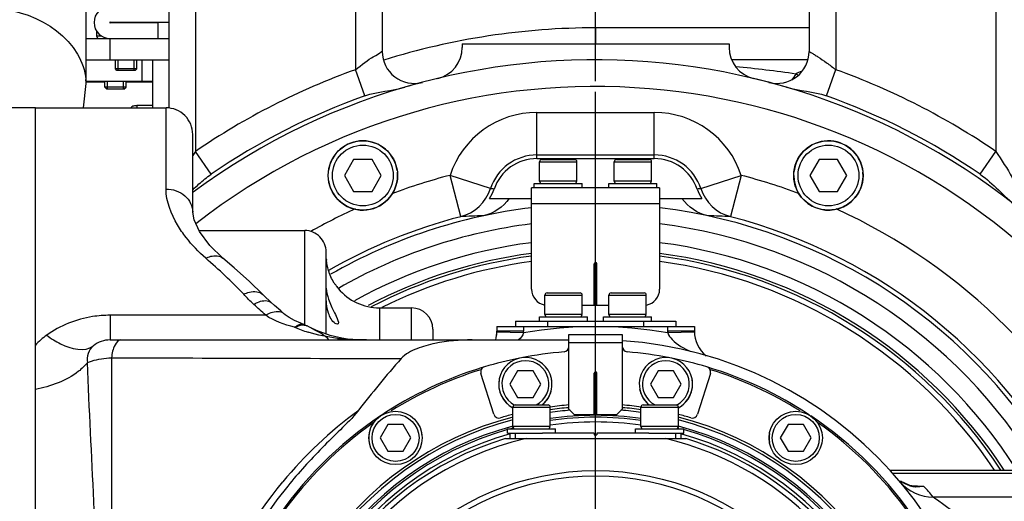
# Model space of a CAD drawing. Header units: millimetres. Extents: x 0 to 11890, y 0 to 8410.
# Tile 31 of 103: x 3947 to 4131, y 6991 to 7082. Entities that reach past the tile are written whole.
import ezdxf

# ---------------------------------------------------------------- set-up
doc = ezdxf.new("R2010")
doc.units = ezdxf.units.MM
doc.header["$LTSCALE"] = 653.95
doc.linetypes.add('CENTER', pattern=[0.6, 0.375, -0.075, 0.075, -0.075])
doc.layers.get('0').update_dxf_attribs({"linetype": 'CONTINUOUS'})
for name, color, linetype in [('304102000001DXF_CONTINUOUS_LINE', 7, 'CONTINUOUS'), ('304103000001DXF_CONTINUOUS_LINE', 7, 'CONTINUOUS'), ('304103000008DXF_CONTINUOUS_LINE', 7, 'CONTINUOUS'), ('304103000009DXF_CONTINUOUS_LINE', 7, 'CONTINUOUS'), ('304104000010DXF_CONTINUOUS_LINE', 7, 'CONTINUOUS'), ('304104000014DXF_CONTINUOUS_LINE', 7, 'CONTINUOUS'), ('304104000017DXF_CONTINUOUS_LINE', 7, 'CONTINUOUS'), ('304104000040DXF_CONTINUOUS_LINE', 7, 'CONTINUOUS'), ('304105000006DXF_CONTINUOUS_LINE', 7, 'CONTINUOUS'), ('304105000009DXF_CONTINUOUS_LINE', 7, 'CONTINUOUS'), ('304105000012DXF_CONTINUOUS_LINE', 7, 'CONTINUOUS'), ('304105000021DXF_CONTINUOUS_LINE', 7, 'CONTINUOUS'), ('304105000043DXF_CONTINUOUS_LINE', 7, 'CONTINUOUS'), ('304105000047DXF_CONTINUOUS_LINE', 7, 'CONTINUOUS'), ('304105000048DXF_CONTINUOUS_LINE', 7, 'CONTINUOUS'), ('304301000001DXF_CONTINUOUS_LINE', 7, 'CONTINUOUS'), ('304301000005_DXF_AXIS', 7, 'CONTINUOUS'), ('501023000016DXF_CONTINUOUS_LINE', 7, 'CONTINUOUS'), ('501023000020DXF_CONTINUOUS_LINE', 7, 'CONTINUOUS'), ('501023000047DXF_CONTINUOUS_LINE', 7, 'CONTINUOUS'), ('501023000257DXF_CONTINUOUS_LINE', 7, 'CONTINUOUS'), ('501025000001DXF_CONTINUOUS_LINE', 7, 'CONTINUOUS'), ('504001000007DXF_CONTINUOUS_LINE', 7, 'CONTINUOUS'), ('604006000001DXF_CONTINUOUS_LINE', 7, 'CONTINUOUS'), ('604006000004DXF_CONTINUOUS_LINE', 7, 'CONTINUOUS'), ('604006000006DXF_CONTINUOUS_LINE', 7, 'CONTINUOUS'), ('R50-1TANHUANDXF_CONTINUOUS_LINE', 7, 'CONTINUOUS'), ('运动范围_DXF_DIMENSION', 7, 'CONTINUOUS')]:
    doc.layers.add(name, color=color, linetype=linetype)
doc.styles.get("Standard").update_dxf_attribs({"font": 'txt', "width": 0.7})
doc.dimstyles.new('DIMSTYLE_4', dxfattribs={"dimtxt": 100, "dimasz": 60, "dimexe": 2, "dimexo": 0.2, "dimgap": 2.5, "dimtad": 1, "dimdsep": 46, "dimtxsty": 'Standard', "dimblk": '_FILLED', "dimblk1": '_FILLED', "dimblk2": '_FILLED', "dimcen": 0.09, "dimclrt": 5, "dimazin": 2, "dimtp": 0.01, "dimtm": 0.01, "dimtfac": 1, "dimtofl": 0, "dimtmove": 0, "dimatfit": 3, "dimldrblk": '_FILLED', "dimfxl": 0, "dimtolj": 1, "dimarcsym": 0})

# ---------------------------------------------------------------- blocks, each defined once
blk = doc.blocks.new('_FILLED')
at = {"color": 0, "linetype": 'ByBlock'}
blk.add_solid([(0, 0), (-1, 0.1167), (-1, -0.1167)], dxfattribs=at)
blk = doc.blocks.new('*D20')
at = {"layer": '运动范围_DXF_DIMENSION', "color": 2, "linetype": 'Continuous', "transparency": 16777216}
for p, q in [((3701.69, 6845.05), (3701.69, 7232.72)), ((4054.89, 7070.23), (4054.89, 7232.72)), ((3701.69, 7212.72), (3878.29, 7212.72)), ((4054.89, 7212.72), (3878.29, 7212.72))]:
    blk.add_line(p, q, dxfattribs=at)
at = {"layer": '运动范围_DXF_DIMENSION', "color": 2, "linetype": 'Continuous', "transparency": 16777216, "xscale": 60, "yscale": 60, "zscale": 60, "rotation": 180}
blk.add_blockref('_FILLED', (3701.69, 7212.72), dxfattribs=at)
at = {"layer": '运动范围_DXF_DIMENSION', "color": 2, "linetype": 'Continuous', "transparency": 16777216, "xscale": 60, "yscale": 60, "zscale": 60}
blk.add_blockref('_FILLED', (4054.89, 7212.72), dxfattribs=at)
blk = doc.blocks.new('*D22')
at = {"layer": '运动范围_DXF_DIMENSION', "color": 2, "linetype": 'Continuous', "transparency": 16777216}
for p, q in [((3977.19, 7143.43), (3508.52, 7143.43)), ((3528.52, 7143.43), (3528.52, 6210.83)), ((3528.52, 5278.23), (3528.52, 6210.83)), ((3854.11, 5278.23), (3508.52, 5278.23))]:
    blk.add_line(p, q, dxfattribs=at)
at = {"layer": '运动范围_DXF_DIMENSION', "color": 2, "linetype": 'Continuous', "transparency": 16777216, "xscale": 60, "yscale": 60, "zscale": 60}
for p, rotation in [((3528.52, 7143.43), 90), ((3528.52, 5278.23), 270)]:
    blk.add_blockref('_FILLED', p, dxfattribs=dict(at, rotation=rotation))
blk = doc.blocks.new('*D30')
at = {"layer": '运动范围_DXF_DIMENSION', "color": 2, "linetype": 'Continuous', "transparency": 16777216}
for p, q in [((4054.89, 7070.23), (4054.89, 7232.72)), ((4287.39, 6757.62), (4287.39, 7232.72)), ((4054.89, 7212.72), (4171.14, 7212.72)), ((4287.39, 7212.72), (4171.14, 7212.72)), ((4171.14, 7212.72), (4653.63, 7212.72))]:
    blk.add_line(p, q, dxfattribs=at)
at = {"layer": '运动范围_DXF_DIMENSION', "color": 2, "linetype": 'Continuous', "transparency": 16777216, "xscale": 60, "yscale": 60, "zscale": 60, "rotation": 180}
blk.add_blockref('_FILLED', (4054.89, 7212.72), dxfattribs=at)
at = {"layer": '运动范围_DXF_DIMENSION', "color": 2, "linetype": 'Continuous', "transparency": 16777216, "xscale": 60, "yscale": 60, "zscale": 60}
blk.add_blockref('_FILLED', (4287.39, 7212.72), dxfattribs=at)

msp = doc.modelspace()

# ---------------------------------------------------------------- linework, layer by layer
at = {"layer": '304102000001DXF_CONTINUOUS_LINE', "color": 7, "linetype": 'Continuous'}
for p, q in [((3949.894, 6829.234), (3949.894, 7065.233)), ((3949.894, 7065.233), (3974.394, 7065.233)), ((3979.394, 7045.649), (3979.394, 7060.233)), ((3985.044, 7037.062), (3985.046, 7037.06)), ((3992.542, 7030.234), (3992.543, 7030.233)), ((3995.873, 7027.189), (3996.422, 7026.693)), ((4000.188, 7024.641), (3999.64, 7024.856)), ((4000.159, 7024.651), (4000.174, 7024.646)), ((4001.275, 7024.106), (4000.846, 7024.342)), ((3963.894, 7021.733), (4049.894, 7021.733)), ((4007.339, 7022.052), (4007.342, 7022.051)), ((4136.894, 6997.233), (4110.122, 6997.233)), ((4113.804, 6994.44), (4112.059, 6995.253)), ((4114.83, 6994.276), (4113.804, 6994.44)), ((4114.83, 6994.275), (4114.808, 6994.277))]:
    msp.add_line(p, q, dxfattribs=at)
at = {"layer": '304102000001DXF_CONTINUOUS_LINE', "color": 9, "linetype": 'Continuous'}
for p, q in [((3974.394, 7050.013), (3974.394, 7065.233)), ((3963.894, 7026.347), (3963.894, 7021.733)), ((3993.057, 7026.347), (3963.894, 7026.347)), ((4006.487, 7022.022), (4007.339, 7022.052)), ((3964.158, 7018.389), (3964.158, 6876.078)), ((4110.529, 6996.775), (4136.894, 6996.775)), ((4113.755, 6994.465), (4114.842, 6994.39)), ((4116.409, 6994.281), (4114.83, 6994.275)), ((4136.894, 6992.284), (4118.137, 6992.284))]:
    msp.add_line(p, q, dxfattribs=at)
at = {"layer": '304102000001DXF_CONTINUOUS_LINE', "color": 7, "linetype": 'Continuous'}
for points in [[(3980.674, 7042.033), (3979.636, 7044.27), (3979.394, 7045.649)], [(3985.044, 7037.062), (3982.609, 7039.429), (3980.674, 7042.033)], [(3992.543, 7030.233), (3990.04, 7032.687), (3987.178, 7035.247), (3985.046, 7037.06)], [(3994.11, 7028.74), (3993.82, 7028.996), (3992.97, 7029.799), (3992.542, 7030.234)], [(3995.873, 7027.189), (3994.737, 7028.195), (3994.11, 7028.74)], [(3999.64, 7024.856), (3998.471, 7025.379), (3997.485, 7025.917), (3996.703, 7026.457), (3996.422, 7026.694)], [(4007.339, 7022.052), (4005.141, 7022.554), (4002.576, 7023.476), (4001.275, 7024.106)], [(4011.945, 7021.733), (4010.402, 7021.761), (4008.412, 7021.902), (4007.342, 7022.052)]]:
    msp.add_lwpolyline(points, dxfattribs=at)
for centre, radius, start, end in [((3974.394, 7060.233), 5, 359.99999, 90), ((3998.439, 7019.919), 5.036, 67.57831, 69.85031), ((3998.454, 7019.954), 4.997, 61.23837, 67.5871), ((3963.894, 7016.733), 5, 89.99903, 128.6912), ((4054.894, 6947.233), 74.5, 270, 86.11816), ((4162.244, 6891.414), 191.726, 138.58687, 142.39615), ((4054.894, 6947.233), 74.5, 140.77294, 219.22706)]:
    msp.add_arc(centre, radius, start, end, dxfattribs=at)
at = {"layer": '304102000001DXF_CONTINUOUS_LINE', "color": 9, "linetype": 'Continuous'}
for centre, radius, start, end in [((3912.808, 6941.785), 116.579, 46.49908, 47.98071), ((4009.298, 7050.345), 28.393, 247.54043, 252.98556), ((4010.132, 7050.703), 28.911, 262.7568, 264.41152), ((4055.486, 6946.426), 76.673, 126.06401, 140.58818), ((4115.309, 6999.709), 5.521, 234.07708, 234.8474), ((4115.301, 6999.729), 5.535, 254.11012, 254.62067), ((4115.327, 6999.84), 5.65, 254.66614, 264.59894), ((4115.343, 6999.982), 5.793, 264.57228, 265.04807), ((4054.886, 6939.3), 82.51, 39.95238, 41.78634)]:
    msp.add_arc(centre, radius, start, end, dxfattribs=at)
for points, knots in [([(3978.147, 7040.931), (3977.566, 7041.68), (3975.698, 7044.383), (3974.394, 7047.657), (3974.394, 7050.013)], [0, 0, 0, 0, 0.2868863, 1, 1, 1, 1]), ([(3974.394, 7050.013), (3975.647, 7050.013), (3978.158, 7049.229), (3979.394, 7046.795), (3979.394, 7045.658)], [0, 0, 0, 0, 0.5243129, 1, 1, 1, 1]), ([(3981.824, 7037.042), (3982.122, 7037.19), (3983.123, 7037.609), (3984.453, 7037.558), (3985.044, 7037.062)], [0, 0, 0, 0, 0.3010679, 1, 1, 1, 1]), ([(3988.939, 7030.286), (3989.285, 7030.454), (3990.403, 7030.912), (3991.95, 7030.849), (3992.542, 7030.234)], [0, 0, 0, 0, 0.3105769, 1, 1, 1, 1]), ([(3990.843, 7028.394), (3991.151, 7028.581), (3992.113, 7029.097), (3993.529, 7029.242), (3994.11, 7028.74)], [0, 0, 0, 0, 0.3191755, 1, 1, 1, 1]), ([(3993.057, 7026.347), (3993.376, 7026.541), (3994.365, 7027.067), (3995.837, 7027.224), (3996.42, 7026.695)], [0, 0, 0, 0, 0.3219209, 1, 1, 1, 1]), ([(3963.894, 7026.347), (3962.801, 7026.347), (3958.62, 7026.03), (3954.533, 7024.42), (3952.016, 7022.619)], [0, 0, 0, 0, 0.2609795, 1, 1, 1, 1]), ([(3998.452, 7024.105), (3998.623, 7024.2), (3999.097, 7024.553), (3999.769, 7024.787), (4000.156, 7024.652)], [0, 0, 0, 0, 0.3240954, 1, 1, 1, 1]), ([(4000.229, 7024.545), (4000.334, 7024.532), (4000.546, 7024.485), (4000.745, 7024.397), (4000.842, 7024.344)], [0, 0, 0, 0, 0.4887087, 1, 1, 1, 1]), ([(3952.016, 7022.619), (3952.843, 7022.009), (3955.281, 7020.387), (3959.169, 7019.355), (3960.768, 7020.636)], [0, 0, 0, 0, 0.3340258, 1, 1, 1, 1]), ([(3965.868, 7021.733), (3965.403, 7021.733), (3964.449, 7020.426), (3964.263, 7019.22), (3964.158, 7018.389)], [0, 0, 0, 0, 0.3570593, 1, 1, 1, 1]), ([(3959.642, 7017.483), (3959.898, 7017.604), (3961.359, 7018.111), (3962.905, 7018.29), (3964.158, 7018.389)], [0, 0, 0, 0, 0.1839404, 1, 1, 1, 1]), ([(3959.642, 7017.483), (3959.161, 7016.869), (3956.439, 7014.305), (3952.761, 7013), (3949.894, 7012.442)], [0, 0, 0, 0, 0.210949, 1, 1, 1, 1]), ([(3962.095, 6947.233), (3962.095, 6953.277), (3961.752, 6976.711), (3960.38, 7000.11), (3959.642, 7017.483)], [0, 0, 0, 0, 0.2579163, 1, 1, 1, 1]), ([(3996.252, 6899.357), (3990.795, 6906.005), (3982.084, 6921.305), (3977.575, 6947.23), (3982.082, 6973.155), (3990.791, 6988.456), (3996.248, 6995.105)], [0, 0, 0, 0, 0.2499368, 0.4999979, 0.7500604, 1, 1, 1, 1]), ([(4118.137, 6992.284), (4118.493, 6992.048), (4120.814, 6990.476), (4123.038, 6988.754), (4124.816, 6987.178)], [0, 0, 0, 0, 0.1524959, 1, 1, 1, 1])]:
    msp.add_open_spline(points, degree=3, knots=knots, dxfattribs=at)
for points in [[(3981.824, 7037.042), (3980.484, 7038.22), (3979.241, 7039.522), (3978.147, 7040.931)], [(3988.939, 7030.286), (3986.723, 7032.691), (3984.28, 7034.883), (3981.824, 7037.042)], [(3990.843, 7028.394), (3990.179, 7028.993), (3989.545, 7029.628), (3988.939, 7030.286)], [(3998.451, 7024.105), (3996.575, 7024.625), (3994.674, 7025.263), (3993.057, 7026.347)], [(3998.452, 7024.105), (3998.78, 7024.168), (3999.084, 7024.321), (3999.398, 7024.436)], [(3999.398, 7024.436), (3999.66, 7024.532), (3999.951, 7024.578), (4000.229, 7024.545)], [(4006.487, 7022.022), (4004.628, 7022.259), (4002.781, 7022.644), (4000.99, 7023.194)], [(3952.016, 7022.619), (3951.253, 7022.072), (3950.534, 7021.452), (3949.894, 7020.765)], [(4011.945, 7021.733), (4010.401, 7021.733), (4008.853, 7021.778), (4007.316, 7021.929)], [(3960.768, 7020.636), (3959.897, 7019.938), (3959.393, 7018.571), (3959.642, 7017.483)], [(3964.158, 7018.389), (3982.258, 7018.334), (4000.357, 7018.284), (4018.457, 7018.238)], [(4112.004, 6995.074), (4113.446, 6993.352), (4115.891, 6992.25), (4118.137, 6992.284)], [(4113.785, 6994.405), (4113.198, 6994.572), (4112.63, 6994.843), (4112.131, 6995.194)], [(4114.842, 6994.39), (4115.364, 6994.354), (4115.886, 6994.318), (4116.409, 6994.281)], [(4116.409, 6994.281), (4115.894, 6994.192), (4115.364, 6994.166), (4114.843, 6994.211)]]:
    msp.add_open_spline(points, degree=3, dxfattribs=at)
at = {"layer": '304102000001DXF_CONTINUOUS_LINE', "color": 7, "linetype": 'Continuous'}
for points, knots in [([(4004.901, 7021.753), (4004.17, 7022.583), (4002.857, 7023.306), (4001.572, 7023.948), (4001.275, 7024.106)], [0, 0, 0, 0, 0.7664475, 1, 1, 1, 1]), ([(4031.765, 7021.733), (4029.427, 7021.733), (4025.882, 7021.441), (4021.406, 7020.212), (4019.225, 7019.11), (4018.457, 7018.238)], [0, 0, 0, 0, 0.5006985, 0.7511821, 1, 1, 1, 1]), ([(4010.349, 7008.405), (4009.371, 7007.133), (4007.037, 7004.902), (4002.49, 7000.38), (3999.213, 6996.834), (3997.183, 6994.347)], [0, 0, 0, 0, 0.2499348, 0.5000145, 1, 1, 1, 1])]:
    msp.add_open_spline(points, degree=3, knots=knots, dxfattribs=at)
at = {"layer": '304103000001DXF_CONTINUOUS_LINE', "color": 7, "linetype": 'Continuous'}
for p, q in [((3980.581, 7042.233), (4000.394, 7042.233)), ((4004.394, 7022.822), (4004.394, 7038.233)), ((4014.394, 7027.733), (4020.394, 7027.733)), ((4024.394, 7023.733), (4024.394, 7021.733)), ((4036.394, 7024.233), (4036.394, 7023.389)), ((4036.394, 7024.233), (4073.394, 7024.233)), ((4073.394, 7024.233), (4073.394, 7023.389)), ((4073.397, 7023.199), (4073.394, 7023.389))]:
    msp.add_line(p, q, dxfattribs=at)
at = {"layer": '304103000001DXF_CONTINUOUS_LINE', "color": 9, "linetype": 'Continuous'}
for p, q in [((4000.394, 7024.342), (4000.394, 7042.233)), ((4014.394, 7027.733), (4014.394, 7021.733)), ((4020.394, 7021.733), (4020.394, 7027.733)), ((4041.388, 7023.04), (4036.391, 7023.199)), ((4041.394, 7023.389), (4036.394, 7023.389)), ((4041.394, 7024.233), (4041.394, 7023.389)), ((4068.394, 7024.233), (4068.394, 7023.389)), ((4073.394, 7023.389), (4068.394, 7023.389)), ((4073.397, 7023.199), (4068.4, 7023.04))]:
    msp.add_line(p, q, dxfattribs=at)
at = {"layer": '304103000001DXF_CONTINUOUS_LINE', "color": 7, "linetype": 'Continuous'}
for centre, radius, start, end in [((4000.394, 7038.233), 4, 359.99979, 90), ((4014.834, 7037.713), 10.44, 184.14096, 185.52675), ((4013.799, 7037.464), 9.373, 212.4745, 215.81324), ((4013.791, 7037.459), 9.363, 212.47054, 215.81642), ((4013.758, 7037.432), 9.321, 215.80172, 217.78915), ((4013.757, 7037.431), 9.319, 215.79872, 217.79593), ((4014.394, 7037.733), 10, 219.46241, 270), ((4020.394, 7023.733), 4, 0, 90), ((4030.394, 7023.389), 6, 343.96567, 360), ((4030.394, 7023.389), 6, 350.03714, 358.1779), ((4079.394, 7023.389), 6, 180, 231.07483), ((4079.394, 7023.389), 6, 181.8221, 187.07307)]:
    msp.add_arc(centre, radius, start, end, dxfattribs=at)
at = {"layer": '304103000001DXF_CONTINUOUS_LINE', "color": 9, "linetype": 'Continuous'}
for centre, radius, start, end in [((4054.894, 6947.233), 77, 79.89824, 100.10176), ((4030.394, 7023.389), 11, 358.17786, 360), ((4079.394, 7023.389), 11, 180, 181.82209)]:
    msp.add_arc(centre, radius, start, end, dxfattribs=at)
at = {"layer": '304103000001DXF_CONTINUOUS_LINE', "color": 7, "linetype": 'Continuous'}
for points in [[(4004.834, 7034.733), (4004.637, 7035.375), (4004.507, 7036.04), (4004.442, 7036.707)], [(4005.892, 7032.432), (4005.439, 7033.144), (4005.082, 7033.926), (4004.834, 7034.733)], [(4004.834, 7026.772), (4004.47, 7027.868), (4004.394, 7029.053), (4004.394, 7030.208)], [(4004.834, 7029.374), (4004.975, 7028.95), (4005.139, 7028.533), (4005.317, 7028.123)]]:
    msp.add_open_spline(points, degree=3, dxfattribs=at)
for points, knots in [([(4004.394, 7031.454), (4004.394, 7031.41), (4004.419, 7031.013), (4004.493, 7030.62), (4004.576, 7030.275)], [0, 0, 0, 0, 0.1088088, 1, 1, 1, 1]), ([(4006.392, 7031.721), (4006.467, 7031.624), (4006.574, 7031.496), (4006.679, 7031.367), (4006.709, 7031.334)], [0, 0, 0, 0, 0.7348666, 1, 1, 1, 1]), ([(4006.709, 7031.334), (4006.739, 7031.302), (4006.492, 7031.585), (4006.468, 7031.623), (4006.393, 7031.72)], [0, 0, 0, 0, 0.2636282, 1, 1, 1, 1]), ([(4004.576, 7030.275), (4004.61, 7030.13), (4004.69, 7029.828), (4004.783, 7029.529), (4004.834, 7029.374)], [0, 0, 0, 0, 0.4777189, 1, 1, 1, 1]), ([(4006.495, 7024.673), (4006.356, 7024.672), (4005.498, 7025.13), (4005.079, 7026.035), (4004.834, 7026.772)], [0, 0, 0, 0, 0.1516389, 1, 1, 1, 1]), ([(4005.317, 7028.123), (4005.666, 7027.321), (4006.131, 7026.744), (4006.857, 7024.674), (4006.495, 7024.673)], [0, 0, 0, 0, 0.7074025, 1, 1, 1, 1])]:
    msp.add_open_spline(points, degree=3, knots=knots, dxfattribs=at)
at = {"layer": '304103000001DXF_CONTINUOUS_LINE', "color": 9, "linetype": 'Continuous'}
msp.add_open_spline([(4041.388, 7023.04), (4041.212, 7022.533), (4040.85, 7022.095), (4040.465, 7021.722)], degree=3, dxfattribs=at)
msp.add_open_spline([(4068.4, 7023.04), (4068.561, 7022.581), (4069.77, 7021.029), (4071.502, 7020.142), (4072.778, 7019.535)], degree=3, knots=[0, 0, 0, 0, 0.2559287, 1, 1, 1, 1], dxfattribs=at)
at = {"layer": '304103000008DXF_CONTINUOUS_LINE', "color": 7, "linetype": 'Continuous'}
for p, q in [((3974.894, 7132.233), (3974.894, 7065.233)), ((4014.894, 7132.233), (4014.894, 7075.814)), ((4094.894, 7132.233), (4094.894, 7075.814)), ((4029.894, 7077.233), (4029.894, 7076.57)), ((4029.894, 7077.233), (4079.894, 7077.233)), ((4079.894, 7077.233), (4079.894, 7076.57)), ((4094.602, 7074.233), (4080.428, 7074.233))]:
    msp.add_line(p, q, dxfattribs=at)
at = {"layer": '304103000008DXF_CONTINUOUS_LINE', "color": 9, "linetype": 'Continuous'}
for p, q in [((3979.894, 7132.233), (3979.894, 7057.069)), ((4009.894, 7132.233), (4009.894, 7072.389)), ((4099.894, 7132.233), (4099.893, 7072.389)), ((4129.894, 7132.233), (4129.894, 7057.07)), ((4054.894, 7080.233), (4054.894, 7077.233)), ((4094.894, 7080.233), (4054.894, 7080.233)), ((4011.654, 7067.5), (4009.896, 7072.39)), ((4098.135, 7067.5), (4099.893, 7072.39)), ((3982.838, 7052.788), (3979.906, 7057.078)), ((4126.969, 7052.775), (4129.899, 7057.066))]:
    msp.add_line(p, q, dxfattribs=at)
for centre, radius, start, end in [((4054.894, 6947.233), 133, 90, 107.37148), ((4056.293, 6820.711), 253.454, 81.80266, 84.3708), ((4054.894, 6947.233), 133, 109.77614, 124.32673), ((4096.292, 7078.771), 8.172, 241.74146, 245.08078), ((4054.894, 6947.233), 133, 55.67338, 70.22411), ((4056.864, 7005.833), 92.464, 146.34991, 146.92002)]:
    msp.add_arc(centre, radius, start, end, dxfattribs=at)
at = {"layer": '304103000008DXF_CONTINUOUS_LINE', "color": 7, "linetype": 'Continuous'}
for centre, radius, start, end in [((4023.894, 7076.57), 6, 283.47863, 360), ((4085.894, 7076.57), 6, 180, 256.52137), ((4020.894, 7075.814), 6, 180, 284.81146), ((4088.894, 7075.814), 6, 255.1887, 359.99979), ((4054.894, 6947.233), 127, 103.47863, 106.35427), ((4054.894, 6947.233), 127, 73.64519, 76.52137), ((4054.894, 6947.233), 127.804, 109.77497, 124.31908), ((4054.894, 6947.233), 127.804, 55.67034, 70.22447)]:
    msp.add_arc(centre, radius, start, end, dxfattribs=at)
at = {"layer": '304103000008DXF_CONTINUOUS_LINE', "color": 9, "linetype": 'Continuous'}
for points, knots in [([(4009.894, 7072.389), (4010.966, 7073.237), (4012.818, 7074.678), (4013.87, 7075.083), (4014.983, 7075.969), (4014.894, 7075.814)], [0, 0, 0, 0, 0.6763263, 0.9116078, 1, 1, 1, 1]), ([(4094.894, 7075.814), (4094.913, 7075.856), (4095.116, 7075.611), (4095.403, 7075.557), (4095.946, 7075.165), (4096.883, 7074.6), (4098.24, 7073.652), (4099.33, 7072.835), (4099.893, 7072.39)], [0, 0, 0, 0, 0.0226104, 0.0883123, 0.1912452, 0.3235514, 0.6447021, 1, 1, 1, 1]), ([(4129.894, 7057.069), (4130.963, 7055.463), (4132.517, 7053.126), (4133.938, 7050.227), (4134.791, 7049.145), (4134.894, 7048.688)], [0, 0, 0, 0, 0.592965, 0.8558407, 1, 1, 1, 1])]:
    msp.add_open_spline(points, degree=3, knots=knots, dxfattribs=at)
for points in [[(4092.426, 7071.577), (4092.175, 7071.172), (4091.897, 7070.78), (4091.582, 7070.423)], [(4093.479, 7072.076), (4093.117, 7071.937), (4092.764, 7071.773), (4092.431, 7071.576)]]:
    msp.add_open_spline(points, degree=3, dxfattribs=at)
at = {"layer": '304103000008DXF_CONTINUOUS_LINE', "color": 7, "linetype": 'Continuous'}
for points in [[(4011.654, 7067.5), (4014.054, 7068.362), (4016.688, 7068.377), (4019.134, 7069.095)], [(4090.655, 7069.094), (4093.101, 7068.377), (4095.736, 7068.362), (4098.135, 7067.5)], [(3980.549, 7050.963), (3981.272, 7051.618), (3982.032, 7052.239), (3982.838, 7052.788)], [(4126.969, 7052.774), (4129.448, 7051.08), (4131.365, 7048.673), (4133.72, 7046.81)], [(3979.39, 7049.871), (3979.771, 7050.241), (3980.156, 7050.607), (3980.549, 7050.963)]]:
    msp.add_open_spline(points, degree=3, dxfattribs=at)
at = {"layer": '304103000009DXF_CONTINUOUS_LINE', "color": 9, "linetype": 'Continuous'}
for p, q in [((4043.894, 7055.733), (4043.894, 7064.376)), ((4043.894, 7064.376), (4065.894, 7064.376)), ((4065.894, 7055.733), (4065.894, 7064.376)), ((4043.894, 7056.406), (4065.894, 7056.406)), ((4029.612, 7044.835), (4027.606, 7052.578)), ((4035.178, 7050.093), (4027.606, 7052.578)), ((4074.61, 7050.093), (4082.182, 7052.578)), ((4082.182, 7052.578), (4080.176, 7044.835))]:
    msp.add_line(p, q, dxfattribs=at)
at = {"layer": '304103000009DXF_CONTINUOUS_LINE', "color": 7, "linetype": 'Continuous'}
for p, q in [((4043.894, 7055.733), (4065.894, 7055.733)), ((4034.983, 7048.233), (4042.894, 7048.233)), ((4066.894, 7048.233), (4074.804, 7048.233))]:
    msp.add_line(p, q, dxfattribs=at)
for centre, radius, start, end in [((4054.894, 6947.233), 127, 233.56108, 126.4389), ((4043.894, 7047.233), 8.5, 90, 160.89006), ((4065.894, 7047.233), 8.5, 19.10987, 90), ((4028.284, 7052.646), 8.022, 326.62546, 340.85907), ((4081.503, 7052.646), 8.022, 199.14099, 213.37462)]:
    msp.add_arc(centre, radius, start, end, dxfattribs=at)
at = {"layer": '304103000009DXF_CONTINUOUS_LINE', "color": 9, "linetype": 'Continuous'}
for centre, radius, start, end in [((4054.894, 6947.233), 122, 232.10845, 127.89191), ((4043.894, 7047.233), 17.142, 90, 161.83347), ((4065.894, 7047.233), 17.142, 18.16653, 90), ((4043.894, 7047.233), 9.173, 90, 161.83347), ((4065.894, 7047.233), 9.173, 18.16653, 90), ((4054.894, 6947.233), 108.822, 104.52246, 110.53453), ((4054.894, 6947.233), 108.822, 69.46591, 75.47754), ((4027.593, 7052.548), 7.973, 284.66983, 342.06986), ((4031.135, 7011.245), 39.058, 83.0474, 84.05802), ((4078.653, 7011.245), 39.058, 95.94199, 96.95263), ((4082.195, 7052.548), 7.973, 197.93014, 255.33017), ((4054.894, 6947.233), 108.822, 114.46214, 119.37048), ((4054.894, 6947.233), 108.822, 24.49169, 65.53934), ((4054.894, 6947.233), 100.823, 104.52246, 119.77449), ((4036.329, 6916.897), 128.114, 91.12475, 93.00564), ((4073.459, 6916.915), 128.096, 86.99422, 88.87539), ((4054.894, 6947.233), 100.823, 26.13329, 75.47754)]:
    msp.add_arc(centre, radius, start, end, dxfattribs=at)
at = {"layer": '304103000009DXF_CONTINUOUS_LINE', "color": 7, "linetype": 'Continuous'}
for points in [[(4038.71, 7048.233), (4037.587, 7046.629), (4035.729, 7045.399), (4033.814, 7044.986)], [(4075.973, 7044.986), (4074.059, 7045.399), (4072.201, 7046.629), (4071.078, 7048.233)]]:
    msp.add_open_spline(points, degree=3, dxfattribs=at)
at = {"layer": '304104000010DXF_CONTINUOUS_LINE', "color": 7, "linetype": 'Continuous'}
for radius, start, end in [(91, 97.59591, 117.51589), (90, 97.68045, 116.43869), (90, 33.83131, 82.31955), (91, 33.40531, 82.40409)]:
    msp.add_arc((4054.894, 6947.233), radius, start, end, dxfattribs=at)
at = {"layer": '304104000014DXF_CONTINUOUS_LINE', "color": 7, "linetype": 'Continuous'}
for p, q in [((3949.894, 7065.233), (3941.894, 7065.233)), ((3949.894, 7018.895), (3949.894, 7065.233)), ((3949.894, 6891.222), (3949.894, 7012.442))]:
    msp.add_line(p, q, dxfattribs=at)
at = {"layer": '304104000017DXF_CONTINUOUS_LINE', "color": 7, "linetype": 'Continuous'}
msp.add_line((4037.975, 7003.233), (4071.813, 7003.233), dxfattribs=at)
for radius in [50, 49]:
    msp.add_circle((4054.894, 6947.233), radius, dxfattribs=at)
for radius, start, end in [(58.5, 106.81081, 268.18919), (57.5, 103.11586, 271.88414), (57.5, 298.11586, 76.88414), (58.5, 301.81081, 73.18919)]:
    msp.add_arc((4054.894, 6947.233), radius, start, end, dxfattribs=at)
at = {"layer": '304104000040DXF_CONTINUOUS_LINE', "color": 7, "linetype": 'Continuous'}
for radius, start, end in [(100, 96.90634, 119.7757), (100, 29.42029, 83.09351), (97, 97.11331, 119.80859), (97, 31.05694, 82.88669), (93.5, 97.37365, 118.9167), (93.5, 32.4066, 82.62635), (91.5, 97.53622, 117.77763), (91.5, 33.19421, 82.46378)]:
    msp.add_arc((4054.894, 6947.233), radius, start, end, dxfattribs=at)
at = {"layer": '304105000006DXF_CONTINUOUS_LINE', "color": 7, "linetype": 'Continuous'}
for p, q in [((4038.894, 7003.233), (4038.894, 7004.233)), ((4038.894, 7004.233), (4040.854, 7004.233)), ((4054.644, 7004.233), (4044.934, 7004.233)), ((4054.644, 7004.233), (4054.644, 7003.933)), ((4054.644, 7003.933), (4055.144, 7003.933)), ((4055.144, 7004.233), (4055.144, 7003.933)), ((4064.854, 7004.233), (4055.144, 7004.233)), ((4068.934, 7004.233), (4070.894, 7004.233)), ((4070.894, 7003.233), (4070.894, 7004.233))]:
    msp.add_line(p, q, dxfattribs=at)
at = {"layer": '304105000006DXF_CONTINUOUS_LINE', "color": 9, "linetype": 'Continuous'}
for p, q in [((4039.894, 7003.233), (4039.894, 7004.233)), ((4069.894, 7003.233), (4069.894, 7004.233))]:
    msp.add_line(p, q, dxfattribs=at)
at = {"layer": '304105000009DXF_CONTINUOUS_LINE', "color": 7, "linetype": 'Continuous'}
for p, q in [((4049.894, 7008.733), (4049.894, 7022.733)), ((4049.894, 7022.733), (4059.894, 7022.733)), ((4059.894, 7022.733), (4059.894, 7008.733)), ((4035.801, 7007.787), (4033.396, 7015.417)), ((4054.644, 7007.733), (4054.644, 7015.483)), ((4055.144, 7007.733), (4055.144, 7015.483)), ((4076.392, 7015.417), (4073.986, 7007.787)), ((4049.894, 7008.733), (4050.894, 7007.733)), ((4058.894, 7007.733), (4059.894, 7008.733)), ((4050.894, 7007.733), (4058.894, 7007.733))]:
    msp.add_line(p, q, dxfattribs=at)
at = {"layer": '304105000009DXF_CONTINUOUS_LINE', "color": 9, "linetype": 'Continuous'}
msp.add_line((4049.894, 7021.233), (4059.894, 7021.233), dxfattribs=at)
at = {"layer": '304105000009DXF_CONTINUOUS_LINE', "color": 7, "linetype": 'Continuous'}
for centre, radius, start, end in [((4054.894, 6947.233), 72.5, 94.68242, 101.07096), ((4048.894, 7020.488), 1, 274.68242, 360), ((4060.894, 7020.488), 1, 180, 265.31758), ((4054.894, 6947.233), 72.5, 78.92394, 85.31758), ((4054.894, 6947.233), 72.5, 101.35894, 106.69863), ((4054.894, 6947.233), 72.5, 73.30137, 78.64106), ((4034.349, 7015.718), 1, 106.69863, 197.5), ((4054.894, 7015.483), 0.25, 0, 180), ((4075.439, 7015.718), 1, 342.5, 73.30137), ((4054.894, 6947.233), 62.5, 94.58989, 97.81855), ((4054.894, 6947.233), 62.5, 82.18145, 85.41011), ((4036.755, 7008.088), 1, 197.5, 286.59767), ((4054.894, 6947.233), 62.5, 104.36808, 106.59767), ((4054.894, 6947.233), 62.5, 73.40233, 75.63192), ((4073.033, 7008.088), 1, 253.40233, 342.5)]:
    msp.add_arc(centre, radius, start, end, dxfattribs=at)
at = {"layer": '304105000012DXF_CONTINUOUS_LINE', "color": 7, "linetype": 'Continuous'}
for p, q in [((4039.894, 7025.233), (4039.894, 7024.233)), ((4039.894, 7025.233), (4069.894, 7025.233)), ((4069.894, 7025.233), (4069.894, 7024.233)), ((4045.894, 7024.233), (4063.894, 7024.233))]:
    msp.add_line(p, q, dxfattribs=at)
at = {"layer": '304105000012DXF_CONTINUOUS_LINE', "color": 9, "linetype": 'Continuous'}
for p, q in [((4045.894, 7025.233), (4045.894, 7024.233)), ((4063.894, 7025.233), (4063.894, 7024.233))]:
    msp.add_line(p, q, dxfattribs=at)
at = {"layer": '304105000021DXF_CONTINUOUS_LINE', "color": 7, "linetype": 'Continuous'}
for p, q in [((3963.894, 7081.283), (3974.894, 7081.283)), ((3972.894, 7081.183), (3963.894, 7081.183)), ((3972.894, 7078.233), (3972.894, 7081.183))]:
    msp.add_line(p, q, dxfattribs=at)
for radius in [3, 0.05]:
    msp.add_arc((3963.894, 7081.233), radius, 90, 270, dxfattribs=at)
at = {"layer": '304105000043DXF_CONTINUOUS_LINE', "color": 7, "linetype": 'Continuous'}
for p, q in [((4042.894, 7031.233), (4042.894, 7050.233)), ((4066.894, 7050.233), (4042.894, 7050.233)), ((4066.894, 7050.233), (4066.894, 7031.233)), ((4054.644, 7028.233), (4054.644, 7035.983)), ((4055.144, 7028.233), (4055.144, 7035.983)), ((4052.394, 7028.233), (4057.394, 7028.233))]:
    msp.add_line(p, q, dxfattribs=at)
at = {"layer": '304105000043DXF_CONTINUOUS_LINE', "color": 9, "linetype": 'Continuous'}
msp.add_line((4066.894, 7047.233), (4042.894, 7047.233), dxfattribs=at)
at = {"layer": '304105000043DXF_CONTINUOUS_LINE', "color": 7, "linetype": 'Continuous'}
for centre, radius, start, end in [((4054.894, 7035.983), 0.25, 0, 180), ((4045.894, 7031.233), 3, 180, 260.28778), ((4063.894, 7031.233), 3, 279.71222, 360)]:
    msp.add_arc(centre, radius, start, end, dxfattribs=at)
at = {"layer": '304105000047DXF_CONTINUOUS_LINE', "color": 7, "linetype": 'Continuous'}
for p, q in [((3959.394, 7078.233), (3974.894, 7078.233)), ((3959.394, 7074.233), (3974.894, 7074.233))]:
    msp.add_line(p, q, dxfattribs=at)
at = {"layer": '304105000047DXF_CONTINUOUS_LINE', "color": 9, "linetype": 'Continuous'}
msp.add_line((3963.894, 7074.233), (3963.894, 7078.233), dxfattribs=at)
at = {"layer": '304105000048DXF_CONTINUOUS_LINE', "color": 9, "linetype": 'Continuous'}
for p, q in [((3969.894, 7070.233), (3969.894, 7074.233)), ((3959.394, 7070.113), (3962.894, 7070.113)), ((3966.894, 7070.113), (3971.894, 7070.113)), ((3968.894, 7065.686), (3968.894, 7065.233))]:
    msp.add_line(p, q, dxfattribs=at)
at = {"layer": '304105000048DXF_CONTINUOUS_LINE', "color": 7, "linetype": 'Continuous'}
for p, q in [((3971.894, 7065.233), (3971.894, 7074.233)), ((3959.394, 7070.233), (3971.894, 7070.233)), ((3971.894, 7065.686), (3968.894, 7065.686)), ((3967.894, 7065.233), (3967.894, 7065.344))]:
    msp.add_line(p, q, dxfattribs=at)
msp.add_open_spline([(3967.894, 7065.344), (3967.894, 7065.471), (3968.337, 7065.668), (3968.656, 7065.686), (3968.894, 7065.686)], degree=3, knots=[0, 0, 0, 0, 0.3472188, 1, 1, 1, 1], dxfattribs=at)
at = {"layer": '304301000001DXF_CONTINUOUS_LINE', "color": 7, "linetype": 'Continuous'}
for radius, start, end in [(72.5, 107.04633, 123.74506), (72.2, 107.36025, 122.03285), (72.5, 56.41185, 73.3004), (72.2, 57.94053, 72.65884), (62, 94.63126, 97.90007), (61.5, 94.44929, 97.96332), (61.5, 82.04867, 85.58459), (62, 82.10174, 85.34132), (62, 104.4989, 75.48489), (61.5, 104.61851, 75.35254), (72.5, 123.78905, 146.1948), (60, 81.83762, 98.16554), (60.364, 81.89828, 98.11463), (72.5, 33.8052, 56.21311), (60.364, 104.88644, 75.1001), (60, 106.00115, 74.06613), (72.2, 125.19655, 144.54197), (60, 104.81699, 105.92858), (59.118, 81.71612, 98.29743), (60, 74.96724, 75.18944), (72.2, 35.46733, 54.81158), (59.118, 105.74114, 74.31121)]:
    msp.add_arc((4054.894, 6947.233), radius, start, end, dxfattribs=at)
at = {"layer": '304301000005_DXF_AXIS', "color": 7, "linetype": 'CENTER'}
msp.add_line((4054.894, 6947.233), (4054.894, 7068.233), dxfattribs=at)
at = {"layer": '501023000016DXF_CONTINUOUS_LINE', "color": 7, "linetype": 'Continuous'}
for p, q in [((3961.394, 7078.733), (3961.394, 7079.598)), ((3961.394, 7078.733), (3962.257, 7078.733)), ((3962.894, 7069.133), (3962.894, 7070.233)), ((3966.894, 7069.133), (3966.894, 7070.233)), ((3963.294, 7068.733), (3962.894, 7069.133)), ((3966.894, 7069.133), (3962.894, 7069.133)), ((3966.494, 7068.733), (3963.294, 7068.733)), ((3966.494, 7068.733), (3966.894, 7069.133))]:
    msp.add_line(p, q, dxfattribs=at)
at = {"layer": '501023000016DXF_CONTINUOUS_LINE', "color": 2, "linetype": 'Continuous'}
for p, q in [((3963.394, 7068.733), (3963.394, 7070.233)), ((3966.394, 7068.733), (3966.394, 7070.233))]:
    msp.add_line(p, q, dxfattribs=at)
at = {"layer": '501023000020DXF_CONTINUOUS_LINE', "color": 7, "linetype": 'Continuous'}
for p, q in [((4044.394, 7051.533), (4044.394, 7055.133)), ((4044.794, 7055.533), (4050.994, 7055.533)), ((4051.394, 7051.533), (4051.394, 7055.133)), ((4058.394, 7051.533), (4058.394, 7055.133)), ((4058.794, 7055.533), (4064.994, 7055.533)), ((4065.394, 7051.533), (4065.394, 7055.133)), ((4044.394, 7051.533), (4051.394, 7051.533)), ((4058.394, 7051.533), (4065.394, 7051.533)), ((4045.794, 7030.533), (4051.994, 7030.533)), ((4057.794, 7030.533), (4063.994, 7030.533)), ((4045.394, 7026.533), (4045.394, 7030.133)), ((4052.394, 7026.533), (4052.394, 7030.133)), ((4057.394, 7026.533), (4057.394, 7030.133)), ((4064.394, 7026.533), (4064.394, 7030.133)), ((4045.394, 7026.533), (4052.394, 7026.533)), ((4057.394, 7026.533), (4064.394, 7026.533)), ((4039.394, 7005.533), (4039.394, 7009.133)), ((4039.794, 7009.533), (4045.994, 7009.533)), ((4046.394, 7005.533), (4046.394, 7009.133)), ((4063.394, 7005.533), (4063.394, 7009.133)), ((4063.794, 7009.533), (4069.994, 7009.533)), ((4070.394, 7005.533), (4070.394, 7009.133)), ((4039.394, 7005.533), (4046.394, 7005.533)), ((4063.394, 7005.533), (4070.394, 7005.533))]:
    msp.add_line(p, q, dxfattribs=at)
at = {"layer": '501023000020DXF_CONTINUOUS_LINE', "color": 9, "linetype": 'Continuous'}
for p, q in [((4044.394, 7055.133), (4051.394, 7055.133)), ((4058.394, 7055.133), (4065.394, 7055.133)), ((4045.394, 7030.133), (4052.394, 7030.133)), ((4057.394, 7030.133), (4064.394, 7030.133)), ((4039.394, 7009.133), (4046.394, 7009.133)), ((4063.394, 7009.133), (4070.394, 7009.133))]:
    msp.add_line(p, q, dxfattribs=at)
at = {"layer": '501023000020DXF_CONTINUOUS_LINE', "color": 7, "linetype": 'Continuous'}
for centre, start, end in [((4044.794, 7055.133), 90, 180), ((4050.994, 7055.133), 0, 90), ((4058.794, 7055.133), 90, 180), ((4064.994, 7055.133), 0, 90), ((4045.794, 7030.133), 90, 180), ((4051.994, 7030.133), 0, 90), ((4057.794, 7030.133), 90, 180), ((4063.994, 7030.133), 0, 90), ((4039.794, 7009.133), 90, 180), ((4045.994, 7009.133), 0, 90), ((4063.794, 7009.133), 90, 180), ((4069.994, 7009.133), 0, 90)]:
    msp.add_arc(centre, 0.4, start, end, dxfattribs=at)
at = {"layer": '501023000047DXF_CONTINUOUS_LINE', "color": 7, "linetype": 'Continuous'}
for p, q in [((4009.536, 7055.556), (4007.804, 7052.556)), ((4013, 7055.556), (4009.536, 7055.556)), ((4014.732, 7052.556), (4013, 7055.556)), ((4096.788, 7055.556), (4095.056, 7052.556)), ((4100.252, 7055.556), (4096.788, 7055.556)), ((4101.984, 7052.556), (4100.252, 7055.556)), ((4007.804, 7052.556), (4009.536, 7049.556)), ((4013, 7049.556), (4014.732, 7052.556)), ((4095.056, 7052.556), (4096.788, 7049.556)), ((4100.252, 7049.556), (4101.984, 7052.556)), ((4009.536, 7049.556), (4013, 7049.556)), ((4096.788, 7049.556), (4100.252, 7049.556))]:
    msp.add_line(p, q, dxfattribs=at)
for centre in [(4011.268, 7052.556), (4098.52, 7052.556)]:
    msp.add_circle(centre, 6.5, dxfattribs=at)
at = {"layer": '501023000047DXF_CONTINUOUS_LINE', "color": 9, "linetype": 'Continuous'}
for centre in [(4011.268, 7052.556), (4098.52, 7052.556)]:
    msp.add_circle(centre, 5.7, dxfattribs=at)
at = {"layer": '501023000257DXF_CONTINUOUS_LINE', "color": 7, "linetype": 'Continuous'}
for p, q in [((4040.282, 7015.936), (4038.839, 7013.436)), ((4043.169, 7015.936), (4040.282, 7015.936)), ((4044.612, 7013.436), (4043.169, 7015.936)), ((4066.619, 7015.936), (4065.176, 7013.436)), ((4069.506, 7015.936), (4066.619, 7015.936)), ((4070.949, 7013.436), (4069.506, 7015.936)), ((4038.839, 7013.436), (4040.282, 7010.936)), ((4043.169, 7010.936), (4044.612, 7013.436)), ((4065.176, 7013.436), (4066.619, 7010.936)), ((4069.506, 7010.936), (4070.949, 7013.436)), ((4040.282, 7010.936), (4043.169, 7010.936)), ((4066.619, 7010.936), (4069.506, 7010.936)), ((4015.95, 7005.857), (4014.506, 7003.357)), ((4018.836, 7005.857), (4015.95, 7005.857)), ((4020.28, 7003.357), (4018.836, 7005.857)), ((4090.952, 7005.857), (4089.508, 7003.357)), ((4093.838, 7005.857), (4090.952, 7005.857)), ((4095.282, 7003.357), (4093.838, 7005.857)), ((4014.506, 7003.357), (4015.95, 7000.857)), ((4018.836, 7000.857), (4020.28, 7003.357)), ((4089.508, 7003.357), (4090.952, 7000.857)), ((4093.838, 7000.857), (4095.282, 7003.357)), ((4015.95, 7000.857), (4018.836, 7000.857)), ((4090.952, 7000.857), (4093.838, 7000.857))]:
    msp.add_line(p, q, dxfattribs=at)
for centre in [(4017.393, 7003.357), (4092.395, 7003.357)]:
    msp.add_circle(centre, 5, dxfattribs=at)
at = {"layer": '501023000257DXF_CONTINUOUS_LINE', "color": 9, "linetype": 'Continuous'}
for centre in [(4017.393, 7003.357), (4092.395, 7003.357)]:
    msp.add_circle(centre, 4.4, dxfattribs=at)
at = {"layer": '501023000257DXF_CONTINUOUS_LINE', "color": 7, "linetype": 'Continuous'}
for centre, start, end in [((4041.725, 7013.436), 308.54404, 242.13441), ((4068.063, 7013.436), 297.86559, 231.45596)]:
    msp.add_arc(centre, 5, start, end, dxfattribs=at)
at = {"layer": '501023000257DXF_CONTINUOUS_LINE', "color": 9, "linetype": 'Continuous'}
for centre, start, end in [((4041.725, 7013.436), 297.58731, 242.81038), ((4068.063, 7013.436), 297.18837, 242.41499)]:
    msp.add_arc(centre, 4.4, start, end, dxfattribs=at)
at = {"layer": '501025000001DXF_CONTINUOUS_LINE', "color": 7, "linetype": 'Continuous'}
for p, q in [((3964.894, 7081.183), (3964.894, 7081.283)), ((3968.894, 7081.183), (3968.894, 7081.283)), ((3964.894, 7072.533), (3964.894, 7074.233)), ((3968.894, 7072.533), (3968.894, 7074.233)), ((3965.194, 7072.233), (3964.894, 7072.533)), ((3968.894, 7072.533), (3964.894, 7072.533)), ((3968.594, 7072.233), (3965.194, 7072.233)), ((3968.594, 7072.233), (3968.894, 7072.533))]:
    msp.add_line(p, q, dxfattribs=at)
at = {"layer": '501025000001DXF_CONTINUOUS_LINE', "color": 2, "linetype": 'Continuous'}
for p, q in [((3965.394, 7081.183), (3965.394, 7081.283)), ((3968.394, 7081.183), (3968.394, 7081.283)), ((3965.394, 7072.233), (3965.394, 7074.233)), ((3968.394, 7072.233), (3968.394, 7074.233))]:
    msp.add_line(p, q, dxfattribs=at)
at = {"layer": '504001000007DXF_CONTINUOUS_LINE', "color": 7, "linetype": 'Continuous'}
for p, q in [((4043.394, 7050.233), (4043.394, 7051.033)), ((4043.394, 7051.033), (4052.394, 7051.033)), ((4052.394, 7050.233), (4052.394, 7051.033)), ((4057.394, 7050.233), (4057.394, 7051.033)), ((4057.394, 7051.033), (4066.394, 7051.033)), ((4066.394, 7050.233), (4066.394, 7051.033)), ((4044.394, 7025.233), (4044.394, 7026.033)), ((4044.394, 7026.033), (4053.394, 7026.033)), ((4053.394, 7025.233), (4053.394, 7026.033)), ((4056.394, 7025.233), (4056.394, 7026.033)), ((4056.394, 7026.033), (4065.394, 7026.033)), ((4065.394, 7025.233), (4065.394, 7026.033)), ((4038.394, 7004.233), (4038.394, 7005.033)), ((4038.394, 7005.033), (4047.394, 7005.033)), ((4047.394, 7004.233), (4047.394, 7005.033)), ((4062.394, 7004.233), (4062.394, 7005.033)), ((4062.394, 7005.033), (4071.394, 7005.033)), ((4071.394, 7004.233), (4071.394, 7005.033)), ((4038.394, 7004.233), (4038.894, 7004.233)), ((4040.854, 7004.233), (4044.934, 7004.233)), ((4064.854, 7004.233), (4068.934, 7004.233)), ((4070.894, 7004.233), (4071.394, 7004.233))]:
    msp.add_line(p, q, dxfattribs=at)
at = {"layer": '604006000001DXF_CONTINUOUS_LINE', "color": 7, "linetype": 'Continuous'}
for p, q in [((3961.394, 7078.683), (3961.498, 7078.733)), ((3961.613, 7078.233), (3961.394, 7078.683)), ((3962.344, 7078.683), (3961.394, 7078.683)), ((4044.394, 7051.483), (4044.498, 7051.533)), ((4044.613, 7051.033), (4044.394, 7051.483)), ((4051.394, 7051.483), (4044.394, 7051.483)), ((4051.175, 7051.033), (4051.394, 7051.483)), ((4051.394, 7051.483), (4051.29, 7051.533)), ((4058.394, 7051.483), (4058.498, 7051.533)), ((4058.613, 7051.033), (4058.394, 7051.483)), ((4065.394, 7051.483), (4058.394, 7051.483)), ((4065.175, 7051.033), (4065.394, 7051.483)), ((4065.394, 7051.483), (4065.29, 7051.533)), ((4045.394, 7026.483), (4045.498, 7026.533)), ((4045.613, 7026.033), (4045.394, 7026.483)), ((4052.394, 7026.483), (4045.394, 7026.483)), ((4052.175, 7026.033), (4052.394, 7026.483)), ((4052.394, 7026.483), (4052.29, 7026.533)), ((4057.394, 7026.483), (4057.498, 7026.533)), ((4057.613, 7026.033), (4057.394, 7026.483)), ((4064.394, 7026.483), (4057.394, 7026.483)), ((4064.175, 7026.033), (4064.394, 7026.483)), ((4064.394, 7026.483), (4064.29, 7026.533)), ((4039.394, 7005.483), (4039.498, 7005.533)), ((4039.613, 7005.033), (4039.394, 7005.483)), ((4046.394, 7005.483), (4039.394, 7005.483)), ((4046.175, 7005.033), (4046.394, 7005.483)), ((4046.394, 7005.483), (4046.29, 7005.533)), ((4063.394, 7005.483), (4063.498, 7005.533)), ((4063.613, 7005.033), (4063.394, 7005.483)), ((4070.394, 7005.483), (4063.394, 7005.483)), ((4070.175, 7005.033), (4070.394, 7005.483)), ((4070.394, 7005.483), (4070.29, 7005.533))]:
    msp.add_line(p, q, dxfattribs=at)
at = {"layer": '604006000004DXF_CONTINUOUS_LINE', "color": 7, "linetype": 'Continuous'}
for centre, start, end in [((4011.268, 7052.556), 8.22961, 171.77039), ((4098.52, 7052.556), 8.22961, 174.65647), ((4011.268, 7052.556), 188.22961, 5.35042), ((4098.52, 7052.556), 180, 5.35042)]:
    msp.add_arc(centre, 6.5, start, end, dxfattribs=at)
at = {"layer": '604006000006DXF_CONTINUOUS_LINE', "color": 7, "linetype": 'Continuous'}
for centre, start, end in [((4041.725, 7013.436), 170.2553, 242.197), ((4041.725, 7013.436), 5.76397, 9.7447), ((4068.063, 7013.436), 170.2553, 174.24837), ((4068.063, 7013.436), 5.76397, 9.7447), ((4041.725, 7013.436), 308.67859, 350.2553), ((4068.063, 7013.436), 189.7447, 231.32141), ((4068.063, 7013.436), 297.803, 354.24837), ((4017.393, 7003.357), 170.2553, 189.7447), ((4017.393, 7003.357), 5.76397, 9.7447), ((4092.395, 7003.357), 170.2553, 189.7447)]:
    msp.add_arc(centre, 5, start, end, dxfattribs=at)
at = {"layer": 'R50-1TANHUANDXF_CONTINUOUS_LINE', "color": 7, "linetype": 'Continuous'}
for p, q in [((3959.394, 7069.748), (3959.394, 7090.961)), ((3958.945, 7065.233), (3959.394, 7069.769))]:
    msp.add_line(p, q, dxfattribs=at)
at = {"layer": 'R50-1TANHUANDXF_CONTINUOUS_LINE', "color": 9, "linetype": 'Continuous'}
msp.add_arc((3949.465, 7069.748), 9.929, 0.11923, 4.50114, dxfattribs=at)
msp.add_open_spline([(3919.402, 7070.151), (3919.686, 7077.186), (3936.532, 7087.963), (3953.703, 7082.053), (3957.782, 7075.31)], degree=3, knots=[0, 0, 0, 0, 0.4718966, 1, 1, 1, 1], dxfattribs=at)
msp.add_open_spline([(3957.782, 7075.31), (3958.651, 7073.874), (3959.232, 7072.202), (3959.364, 7070.528)], degree=3, dxfattribs=at)

# ---------------------------------------------------------------- dimensions: what is measured, and where the dimension line sits
at = {"layer": '运动范围_DXF_DIMENSION', "color": 2, "linetype": 'Continuous'}
for base, p1, p2, angle, picture, middle in [((3701.694, 7212.72), (4054.894, 7070.033), (3701.694, 6844.85), 180, '*D20', (3703.294, 7212.72)), ((3528.518, 5278.233), (3977.394, 7143.433), (3854.307, 5278.233), 270, '*D22', (3528.518, 6000.833))]:
    dim = msp.add_linear_dim(base=base, p1=p1, p2=p2, angle=angle, dimstyle='DIMSTYLE_4', dxfattribs=at)
    dim.commit()
    dim.dimension.update_dxf_attribs({"geometry": picture, "text_midpoint": middle, "dimtype": 160})
dim = msp.add_linear_dim(base=(4287.394, 7212.72), p1=(4054.894, 7070.033), p2=(4287.394, 6757.415), dimstyle='DIMSTYLE_4', dxfattribs=at)
dim.commit()
dim.dimension.update_dxf_attribs({"geometry": '*D30', "text_midpoint": (4303.625, 7212.72), "dimtype": 160})

doc.saveas('drawing.dxf')
